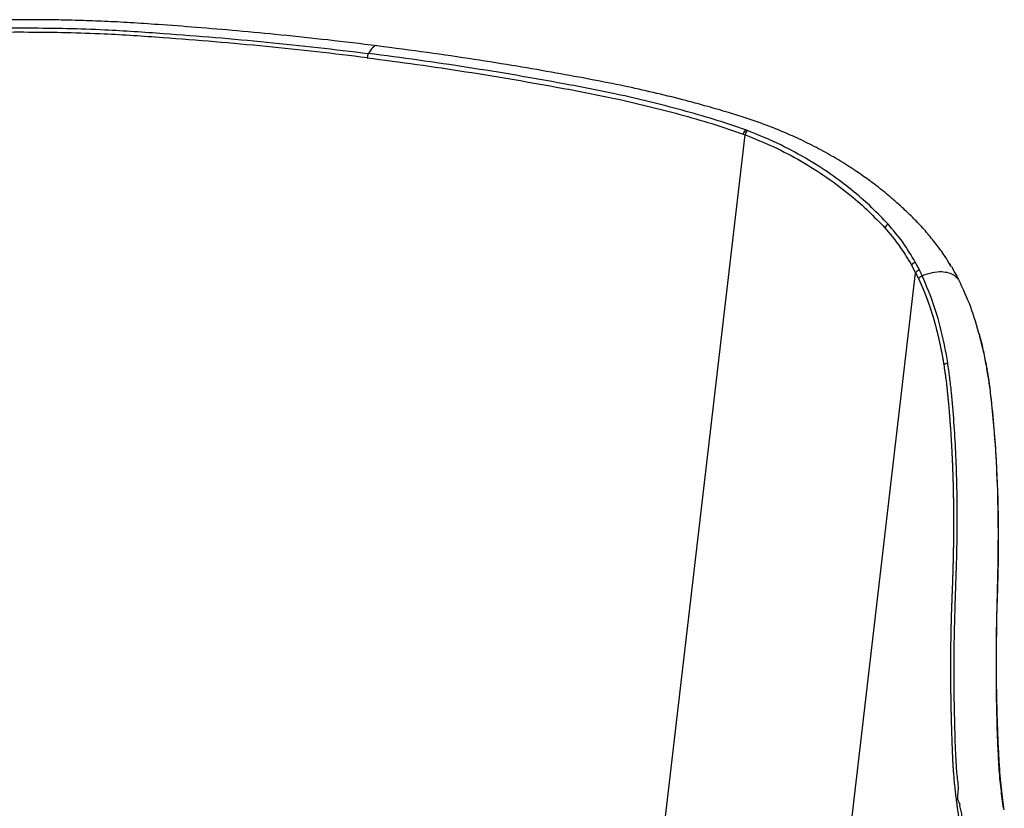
# Paper-space layout '_Dimetric' of a CAD drawing. Header units: millimetres. Extents: x -311 to 277, y -119 to 790.
# Tile 5 of 5: x 11 to 270, y 582 to 790. Entities that reach past the tile are written whole.
import ezdxf

# ---------------------------------------------------------------- set-up
doc = ezdxf.new("R2010")
doc.units = ezdxf.units.MM

psp = doc.layouts.new('_Dimetric')

# ---------------------------------------------------------------- linework, layer by layer
at = {"color": 7, "linetype": 'Continuous', "lineweight": 25}
for p, q in [((202.46, 760.92), (201.95, 761.11)), ((158.64, 390.02), (201.84, 759.84)), ((201.34, 760.02), (201.84, 759.84)), ((245.72, 725.49), (246.79, 723.46)), ((247.79, 724.21), (246.71, 726.26)), ((255.71, 725.87), (256.08, 725.31)), ((256.2, 725.08), (255.89, 725.57)), ((256.21, 725.09), (257.14, 723.46)), ((207.73, 389.08), (246.79, 723.46)), ((246.79, 723.46), (247.54, 721.95)), ((255.25, 699.69), (255.25, 699.7)), ((265.44, 698.71), (265.45, 698.71))]:
    psp.add_line(p, q, dxfattribs=at)
for centre, radius, start, end in [((105.62, 779.78), 3.36, 154.2173, 174.6257), ((203.75, 759.39), 2.49, 136.1733, 165.214), ((204.25, 759.19), 2.49, 135.9823, 165.0141), ((240.66, 734.25), 2.28, 118.9826, 151.6326), ((247.59, 724.12), 2.32, 112.335, 143.677), ((248.63, 722.04), 2.33, 111.2279, 142.1936)]:
    psp.add_arc(centre, radius, start, end, dxfattribs=at)
for points, knots in [([(104.91, 783.25), (100.58, 783.77), (92.2, 784.8), (79.88, 786.1), (68.31, 787.2), (57.5, 788.1), (48.1, 788.8), (40.04, 789.36), (33.22, 789.71), (26.91, 789.94), (21.07, 790.08), (15.09, 790.15), (8.56, 790.14), (1.04, 790.02), (-7.23, 789.67), (-16.29, 788.77), (-25.45, 787.43), (-34.64, 785.58), (-43.71, 783.31), (-51.81, 780.82), (-58.85, 778.32), (-64.78, 775.99), (-70.72, 773.23), (-76.61, 769.92), (-80.34, 767.28), (-82.25, 765.93)], [0, 0, 0, 0, 0.070731, 0.136957, 0.19869, 0.25594, 0.308762, 0.347185, 0.382768, 0.415611, 0.445673, 0.473779, 0.50857, 0.54707, 0.590263, 0.636713, 0.687394, 0.732529, 0.780484, 0.830892, 0.862577, 0.895538, 0.929175, 0.963696, 1, 1, 1, 1]), ([(-7.1, 787.45), (-3.74, 787.62), (2.98, 787.97), (16.43, 788.02), (31.68, 787.72), (48.07, 786.6), (62.29, 785.5), (75.85, 784.27), (89.31, 782.86), (98.16, 781.78), (102.59, 781.24)], [0, 0, 0, 0, 0.0898567, 0.1797379, 0.3603328, 0.5003199, 0.6249938, 0.7496664, 0.8748331, 1, 1, 1, 1]), ([(102.27, 780.1), (97.87, 780.63), (89.07, 781.71), (75.66, 783.11), (62.11, 784.34), (47.89, 785.44), (31.57, 786.56), (16.39, 786.85), (3, 786.81), (-3.73, 786.46), (-7.09, 786.28)], [0, 0, 0, 0, 0.124787, 0.249573, 0.374855, 0.500139, 0.640123, 0.819692, 0.909859, 1, 1, 1, 1]), ([(104.9, 783.21), (104.88, 783.22), (104.52, 783.45), (103.69, 782.91), (102.96, 781.8), (102.59, 781.24)], [0, 0, 0, 0, 0.038412, 0.519984, 1, 1, 1, 1]), ([(201.95, 761.11), (199.22, 762.05), (193.76, 763.94), (182.48, 767.1), (169.32, 770.38), (154.61, 773.18), (141.54, 775.52), (128.76, 777.6), (115.79, 779.53), (106.99, 780.67), (102.59, 781.24)], [0, 0, 0, 0, 0.0898567, 0.1797379, 0.3603328, 0.5003199, 0.6249938, 0.7496664, 0.8748331, 1, 1, 1, 1]), ([(255.89, 725.57), (255.45, 726.3), (254.23, 728.29), (252.16, 731.12), (249.63, 734.24), (247.03, 737.05), (244.4, 739.63), (242, 741.83), (239.87, 743.67), (237.92, 745.26), (235.58, 747.09), (232.53, 749.3), (228.58, 751.94), (224.2, 754.58), (219.57, 757.06), (214.99, 759.25), (210.51, 761.18), (206.17, 762.85), (201.84, 764.32), (197.15, 765.78), (191.66, 767.37), (185.07, 769.16), (177.75, 770.96), (169.79, 772.75), (161.28, 774.41), (151.86, 776.14), (141.51, 777.93), (130.21, 779.74), (117.94, 781.55), (109.35, 782.67), (104.91, 783.25)], [0, 0, 0, 0, 0.014329, 0.039083, 0.06377, 0.090936, 0.115621, 0.137093, 0.155484, 0.170996, 0.186567, 0.213677, 0.244287, 0.278051, 0.311316, 0.342986, 0.372749, 0.400815, 0.427459, 0.455423, 0.489508, 0.53045, 0.577951, 0.623872, 0.674639, 0.730173, 0.790432, 0.855483, 0.925336, 1, 1, 1, 1]), ([(102.27, 780.1), (106.65, 779.53), (115.39, 778.39), (128.31, 776.47), (141.08, 774.39), (154.16, 772.05), (168.81, 769.27), (181.91, 766), (193.15, 762.85), (198.61, 760.97), (201.34, 760.02)], [0, 0, 0, 0, 0.124787, 0.249573, 0.374855, 0.500139, 0.640123, 0.819692, 0.909859, 1, 1, 1, 1]), ([(239.55, 736.24), (238.14, 737.72), (235.32, 740.68), (230.28, 745.12), (224.46, 749.55), (217.67, 753.83), (210.39, 757.72), (205.1, 759.86), (202.46, 760.92)], [0, 0, 0, 0, 0.141767, 0.28398, 0.46109, 0.638199, 0.819118, 1, 1, 1, 1]), ([(201.84, 759.84), (204.41, 758.8), (209.54, 756.73), (216.72, 752.91), (223.52, 748.65), (229.39, 744.19), (234.44, 739.74), (237.25, 736.8), (238.65, 735.33)], [0, 0, 0, 0, 0.177011, 0.354051, 0.535008, 0.715967, 0.857775, 1, 1, 1, 1]), ([(238.65, 735.33), (239.95, 733.83), (242.54, 730.82), (244.66, 727.27), (245.72, 725.49)], [0, 0, 0, 0, 0.4977581, 1, 1, 1, 1]), ([(246.71, 726.26), (245.64, 728.05), (243.51, 731.65), (240.88, 734.7), (239.55, 736.24)], [0, 0, 0, 0, 0.49755, 1, 1, 1, 1]), ([(248.54, 722.67), (248.54, 722.67), (248.3, 723.19), (248.04, 723.7), (247.79, 724.21)], [0, 0, 0, 0, 0.000029, 1, 1, 1, 1]), ([(247.54, 721.95), (247.6, 722.02), (247.72, 722.16), (247.96, 722.36), (248.24, 722.54), (248.44, 722.62), (248.54, 722.67)], [0, 0, 0, 0, 0.2500001, 0.5000001, 0.7500001, 1, 1, 1, 1]), ([(247.54, 721.95), (247.54, 721.93), (247.56, 721.91), (247.58, 721.86), (247.6, 721.8), (247.63, 721.74), (247.67, 721.67), (247.7, 721.6), (247.74, 721.52), (247.77, 721.45), (247.8, 721.37), (247.85, 721.28), (247.9, 721.16), (247.97, 721.01), (248.04, 720.86), (248.1, 720.71), (248.17, 720.56), (248.24, 720.4), (248.31, 720.25), (248.36, 720.13), (248.41, 720.01), (248.45, 719.92), (248.5, 719.8), (248.56, 719.67), (248.61, 719.55), (248.65, 719.46), (248.69, 719.37), (248.73, 719.27), (248.76, 719.18), (248.8, 719.09), (248.85, 718.97), (248.91, 718.84), (248.96, 718.72), (248.99, 718.63), (249.03, 718.53), (249.06, 718.46), (249.09, 718.39), (249.11, 718.33), (249.14, 718.27), (249.16, 718.21), (249.18, 718.16), (249.21, 718.1), (249.24, 718.02), (249.27, 717.94), (249.3, 717.86), (249.33, 717.78), (249.37, 717.69), (249.4, 717.61), (249.43, 717.53), (249.46, 717.45), (249.49, 717.36), (249.52, 717.28), (249.55, 717.2), (249.58, 717.12), (249.61, 717.04), (249.64, 716.97), (249.67, 716.89), (249.71, 716.79), (249.74, 716.71), (249.77, 716.63), (249.8, 716.55), (249.83, 716.46), (249.86, 716.38), (249.89, 716.3), (249.92, 716.22), (249.95, 716.14), (249.98, 716.06), (250.01, 715.98), (250.04, 715.88), (250.08, 715.79), (250.11, 715.71), (250.13, 715.63), (250.16, 715.55), (250.2, 715.45), (250.23, 715.36), (250.27, 715.26), (250.3, 715.16), (250.33, 715.07), (250.37, 714.97), (250.4, 714.87), (250.44, 714.74), (250.49, 714.61), (250.53, 714.49), (250.57, 714.39), (250.59, 714.31), (250.61, 714.26), (250.63, 714.2), (250.65, 714.12), (250.69, 714.02), (250.72, 713.92), (250.75, 713.83), (250.78, 713.74), (250.8, 713.66), (250.83, 713.58), (250.86, 713.48), (250.89, 713.38), (250.93, 713.29), (250.96, 713.19), (250.99, 713.09), (251.02, 712.99), (251.05, 712.89), (251.08, 712.79), (251.11, 712.69), (251.14, 712.6), (251.17, 712.51), (251.2, 712.43), (251.22, 712.36), (251.24, 712.28), (251.26, 712.22), (251.29, 712.13), (251.31, 712.07), (251.33, 712), (251.35, 711.93), (251.37, 711.87), (251.39, 711.79), (251.41, 711.72), (251.44, 711.64), (251.46, 711.57), (251.48, 711.49), (251.5, 711.42), (251.53, 711.34), (251.55, 711.27), (251.56, 711.2), (251.58, 711.14), (251.6, 711.07), (251.63, 710.99), (251.65, 710.92), (251.67, 710.83), (251.69, 710.77), (251.71, 710.68), (251.73, 710.62), (251.76, 710.53), (251.78, 710.47), (251.8, 710.38), (251.82, 710.31), (251.85, 710.2), (251.89, 710.04), (251.95, 709.84), (252, 709.64), (252.08, 709.37), (252.15, 709.1), (252.22, 708.82), (252.27, 708.62), (252.34, 708.35), (252.41, 708.07), (252.48, 707.8), (252.53, 707.59), (252.58, 707.38), (252.65, 707.11), (252.71, 706.83), (252.78, 706.56), (252.83, 706.35), (252.86, 706.19), (252.89, 706.09), (252.9, 706.04), (252.91, 705.98), (252.92, 705.94), (252.96, 705.78), (253.01, 705.56), (253.07, 705.28), (253.13, 705), (253.19, 704.72), (253.25, 704.44), (253.3, 704.23), (253.36, 703.95), (253.42, 703.67), (253.47, 703.38), (253.53, 703.1), (253.59, 702.82), (253.64, 702.53), (253.7, 702.25), (253.75, 701.97), (253.8, 701.68), (253.83, 701.5), (253.86, 701.36), (253.88, 701.25), (253.9, 701.14), (253.92, 701.04), (253.94, 700.89), (253.97, 700.75), (253.99, 700.61), (254.01, 700.5), (254.03, 700.39), (254.05, 700.28), (254.07, 700.17), (254.09, 700.03), (254.11, 699.88), (254.14, 699.74), (254.16, 699.63), (254.17, 699.54), (254.18, 699.47), (254.19, 699.4), (254.2, 699.33), (254.21, 699.29), (254.21, 699.28)], [0, 0, 0, 0, 0.00184, 0.004038, 0.006236, 0.010632, 0.01283, 0.017225, 0.021621, 0.023819, 0.028215, 0.032612, 0.037008, 0.0458, 0.054593, 0.058989, 0.067783, 0.076576, 0.080973, 0.089766, 0.094163, 0.09856, 0.102957, 0.111751, 0.116148, 0.120545, 0.124943, 0.12934, 0.133737, 0.138135, 0.142532, 0.151327, 0.155725, 0.160123, 0.16452, 0.168918, 0.171117, 0.173316, 0.177714, 0.179913, 0.182112, 0.184311, 0.188709, 0.193107, 0.195306, 0.199705, 0.204103, 0.208501, 0.210701, 0.215099, 0.219498, 0.223896, 0.226096, 0.230494, 0.234893, 0.237093, 0.241491, 0.24589, 0.250289, 0.252489, 0.256888, 0.261287, 0.265686, 0.267886, 0.272285, 0.276684, 0.278884, 0.283283, 0.287682, 0.292082, 0.296481, 0.298681, 0.303081, 0.30748, 0.31188, 0.316279, 0.320679, 0.325079, 0.329479, 0.333879, 0.338278, 0.347079, 0.351479, 0.355879, 0.360279, 0.36138, 0.36358, 0.36798, 0.372381, 0.376781, 0.381182, 0.385583, 0.387783, 0.392184, 0.396585, 0.400985, 0.405386, 0.409787, 0.414188, 0.418589, 0.42299, 0.427391, 0.431792, 0.436193, 0.440594, 0.442795, 0.447196, 0.449397, 0.453798, 0.455999, 0.4604, 0.462601, 0.464802, 0.469204, 0.471404, 0.475806, 0.478007, 0.482409, 0.48461, 0.489012, 0.491212, 0.495614, 0.497815, 0.500016, 0.504419, 0.50662, 0.511022, 0.513223, 0.517625, 0.519826, 0.524229, 0.52643, 0.530832, 0.533033, 0.537436, 0.539637, 0.548442, 0.557248, 0.566054, 0.574859, 0.592472, 0.601278, 0.610085, 0.618892, 0.636506, 0.645314, 0.654121, 0.662929, 0.671737, 0.689354, 0.698163, 0.706971, 0.71578, 0.717983, 0.720185, 0.722387, 0.72459, 0.725691, 0.74331, 0.752119, 0.760929, 0.77855, 0.78736, 0.796171, 0.804982, 0.822604, 0.831415, 0.840227, 0.857851, 0.866663, 0.875476, 0.893101, 0.901915, 0.910728, 0.915135, 0.919541, 0.923948, 0.928355, 0.932762, 0.941576, 0.945983, 0.95039, 0.954798, 0.959205, 0.963612, 0.968019, 0.976834, 0.981242, 0.985649, 0.990057, 0.992261, 0.994465, 0.998872, 1, 1, 1, 1]), ([(258.08, 721.69), (257.77, 722.06), (257.15, 722.79), (255.6, 723.46), (253.61, 723.76), (251.18, 723.57), (249.42, 722.97), (248.54, 722.67)], [0, 0, 0, 0, 0.186435, 0.372364, 0.560392, 0.780214, 1, 1, 1, 1]), ([(255.25, 699.7), (255.13, 700.41), (254.79, 702.54), (253.75, 707.6), (251.89, 714.78), (249.66, 720.02), (248.54, 722.67)], [0, 0, 0, 0, 0.085485, 0.256503, 0.625705, 1, 1, 1, 1]), ([(257.14, 723.46), (257.46, 722.87), (257.77, 722.29), (258.08, 721.69), (258.08, 721.69)], [0, 0, 0, 0, 0.999976, 1, 1, 1, 1]), ([(258.08, 721.69), (259.18, 719.34), (261.35, 714.73), (262.85, 709.54), (263.59, 707)], [0, 0, 0, 0, 0.509979, 1, 1, 1, 1]), ([(263.59, 707), (263.62, 706.9), (264.05, 705.55), (264.5, 703.43), (265.07, 700.76), (265.32, 699.39), (265.44, 698.71)], [0, 0, 0, 0, 0.039173, 0.51888, 0.759341, 1, 1, 1, 1]), ([(265.53, 698.54), (265.4, 699.23), (265.02, 701.38), (264.41, 704.16), (263.84, 706.19), (263.66, 706.84)], [0, 0, 0, 0, 0.243528, 0.756443, 1, 1, 1, 1]), ([(254.21, 699.28), (254.27, 699.32), (254.4, 699.41), (254.65, 699.52), (254.93, 699.63), (255.14, 699.67), (255.25, 699.7)], [0, 0, 0, 0, 0.249403, 0.499609, 0.748743, 1, 1, 1, 1]), ([(254.21, 699.28), (254.27, 699.32), (254.4, 699.41), (254.65, 699.52), (254.93, 699.62), (255.15, 699.67), (255.25, 699.69)], [0, 0, 0, 0, 0.2494036, 0.499609, 0.7487432, 1, 1, 1, 1]), ([(254.21, 699.28), (254.31, 698.66), (254.45, 697.72), (254.68, 696.09), (254.85, 694.73), (255.01, 693.37), (255.12, 692.35), (255.21, 691.49), (255.29, 690.63), (255.38, 689.77), (255.5, 688.39), (255.62, 687.01), (255.72, 685.8), (255.77, 685.1), (255.83, 684.41), (255.89, 683.54), (255.96, 682.67), (256.04, 681.45), (256.12, 680.23), (256.19, 679.01), (256.24, 678.13), (256.29, 677.26), (256.33, 676.38), (256.37, 675.51), (256.42, 674.63), (256.46, 673.57), (256.5, 672.69), (256.53, 671.81), (256.58, 670.58), (256.62, 669.16), (256.66, 667.75), (256.68, 666.68), (256.71, 665.62), (256.73, 664.55), (256.74, 663.49), (256.76, 662.6), (256.76, 661.71), (256.77, 660.82), (256.78, 659.75), (256.78, 658.86), (256.78, 657.96), (256.78, 657.07), (256.78, 656), (256.78, 655.1), (256.77, 654.21), (256.76, 653.31), (256.75, 652.23), (256.74, 651.34), (256.72, 650.44), (256.71, 649.54), (256.69, 648.64), (256.67, 647.74), (256.65, 647.02), (256.63, 646.12), (256.61, 645.4), (256.58, 644.5), (256.56, 643.77), (256.53, 642.87), (256.5, 641.97), (256.46, 640.89), (256.42, 639.8), (256.36, 638.36), (256.31, 636.91), (256.26, 635.65), (256.23, 634.74), (256.2, 634.02), (256.17, 632.76), (256.13, 631.5), (256.1, 630.06), (256.08, 628.99), (256.06, 627.91), (256.04, 627.02), (256.03, 626.12), (256.02, 625.23), (256.01, 624.16), (256, 623.27), (255.99, 622.38), (255.99, 621.49), (255.99, 620.42), (255.99, 619.36), (255.99, 618.3), (255.99, 617.23), (256, 615.82), (256.01, 614.41), (256.02, 613.01), (256.04, 611.96), (256.05, 610.91), (256.07, 609.86), (256.09, 608.81), (256.11, 607.77), (256.14, 606.73), (256.16, 605.69), (256.19, 604.65), (256.22, 603.79), (256.24, 602.93), (256.28, 601.73), (256.32, 600.53), (256.36, 599.33), (256.39, 598.48), (256.43, 597.46), (256.47, 596.45), (256.51, 595.7), (256.54, 594.95), (256.58, 594.2), (256.64, 593.21), (256.71, 592.23), (256.86, 590.3), (257.12, 587.48), (257.44, 584.82), (257.64, 583.32), (257.69, 582.95), (257.7, 582.86), (257.71, 582.76), (257.74, 582.55), (257.81, 582.06), (257.91, 581.38), (258.01, 580.78), (258.06, 580.43), (258.08, 580.34), (258.08, 580.31), (258.09, 580.25), (258.11, 580.14), (258.15, 579.91), (258.23, 579.46), (258.34, 578.82), (258.45, 578.2), (258.56, 577.59), (258.63, 577.23), (258.68, 576.99)], [0, 0, 0, 0, 0.015383, 0.023752, 0.040492, 0.048862, 0.057233, 0.065605, 0.06979, 0.078162, 0.086535, 0.103281, 0.111654, 0.11584, 0.120027, 0.128401, 0.136775, 0.140962, 0.157711, 0.166085, 0.170273, 0.178648, 0.187024, 0.191211, 0.199587, 0.207963, 0.216339, 0.220527, 0.228904, 0.245658, 0.254035, 0.262412, 0.27079, 0.279168, 0.287546, 0.295924, 0.300113, 0.308492, 0.316871, 0.32525, 0.329439, 0.337818, 0.346198, 0.354577, 0.358767, 0.367147, 0.375527, 0.383907, 0.388097, 0.396478, 0.404858, 0.409049, 0.417429, 0.42162, 0.430001, 0.434192, 0.442573, 0.446763, 0.455145, 0.463527, 0.471908, 0.48029, 0.497053, 0.505435, 0.509625, 0.518007, 0.522197, 0.538959, 0.54734, 0.55572, 0.5641, 0.57248, 0.576669, 0.585049, 0.593428, 0.601807, 0.605996, 0.614375, 0.622753, 0.631131, 0.639509, 0.647886, 0.656264, 0.673017, 0.681394, 0.68977, 0.698145, 0.706521, 0.714896, 0.723271, 0.731645, 0.740019, 0.748393, 0.756766, 0.760953, 0.769326, 0.78607, 0.790256, 0.798628, 0.806999, 0.815369, 0.823739, 0.825831, 0.834199, 0.842567, 0.850933, 0.859297, 0.892768, 0.926209, 0.93456, 0.936647, 0.937169, 0.937299, 0.939386, 0.943561, 0.951908, 0.960253, 0.962339, 0.962861, 0.962991, 0.963513, 0.964556, 0.966641, 0.970813, 0.979154, 0.987494, 0.991663, 1, 1, 1, 1]), ([(257.25, 600.18), (257.25, 600.18), (257.2, 601.47), (257.1, 605.37), (256.95, 611.95), (256.92, 619.97), (256.99, 628.08), (257.26, 637.11), (257.62, 647), (257.8, 657.67), (257.69, 670.1), (257.14, 681.52), (256.38, 690.68), (255.88, 695.22), (255.54, 697.79), (255.35, 699.06), (255.25, 699.69)], [0, 0, 0, 0, 0.0000006, 0.0402277, 0.1207963, 0.2013668, 0.2819321, 0.3624932, 0.4677697, 0.5730557, 0.6782611, 0.8385487, 0.9191544, 0.9595478, 0.9797692, 1, 1, 1, 1]), ([(265.53, 698.54), (265.53, 698.56), (265.53, 698.62), (265.48, 698.67), (265.44, 698.71)], [0, 0, 0, 0, 0.2388974, 1, 1, 1, 1]), ([(265.45, 698.71), (265.57, 698), (265.81, 696.58), (266.23, 693.71), (266.86, 688.62), (267.63, 680.22), (268.29, 669.2), (268.57, 656.96), (268.44, 645.35), (268.16, 634.48), (268, 624.43), (267.96, 614.48), (268.13, 605.96), (268.4, 598.87), (268.68, 593.02), (269.19, 587.42), (269.66, 584.06), (269.9, 582.38)], [0, 0, 0, 0, 0.019095, 0.038189, 0.076384, 0.152781, 0.255102, 0.357514, 0.459839, 0.542909, 0.626064, 0.709064, 0.791922, 0.84303, 0.894156, 0.947064, 1, 1, 1, 1]), ([(265.53, 698.53), (265.53, 698.55), (265.53, 698.61), (265.48, 698.67), (265.45, 698.71)], [0, 0, 0, 0, 0.275276, 1, 1, 1, 1]), ([(270.17, 581.95), (270.03, 582.83), (269.76, 584.66), (269.39, 587.68), (269.06, 591), (268.82, 594.53), (268.62, 598.44), (268.42, 603.32), (268.23, 609.24), (268.1, 615.99), (268.06, 622.84), (268.12, 629.56), (268.3, 636.19), (268.55, 643.06), (268.67, 650.47), (268.66, 658.37), (268.47, 666.36), (268.11, 674.36), (267.55, 682.14), (266.9, 688.99), (266.23, 694.43), (265.74, 697.3), (265.52, 698.53)], [0, 0, 0, 0, 0.028362, 0.058543, 0.090338, 0.123064, 0.154424, 0.193486, 0.250234, 0.306601, 0.364931, 0.421765, 0.473618, 0.527929, 0.590643, 0.656401, 0.724061, 0.790489, 0.858184, 0.922877, 0.967024, 1, 1, 1, 1]), ([(257.41, 596.07), (257.41, 596.07), (257.35, 597.42), (257.26, 598.79), (257.25, 600.18), (257.25, 600.18)], [0, 0, 0, 0, 0.000014, 0.999986, 1, 1, 1, 1]), ([(257.67, 591.71), (257.67, 591.71), (257.56, 593.13), (257.49, 594.59), (257.41, 596.07), (257.41, 596.07)], [0, 0, 0, 0, 0.000012, 0.999988, 1, 1, 1, 1]), ([(258.55, 583.51), (258.55, 583.51), (257.57, 584.28), (258.45, 587.68), (257.79, 590.26), (257.67, 591.71), (257.67, 591.71)], [0, 0, 0, 0, 0.000004, 0.497756, 0.999994, 1, 1, 1, 1]), ([(259.48, 577.81), (259.48, 577.81), (259.32, 578.68), (259.06, 580.05), (258.78, 581.97), (258.38, 582.95), (258.55, 583.51), (258.55, 583.51)], [0, 0, 0, 0, 0.000007, 0.497948, 0.749557, 0.999995, 1, 1, 1, 1])]:
    psp.add_open_spline(points, degree=3, knots=knots, dxfattribs=at)

doc.saveas('drawing.dxf')
